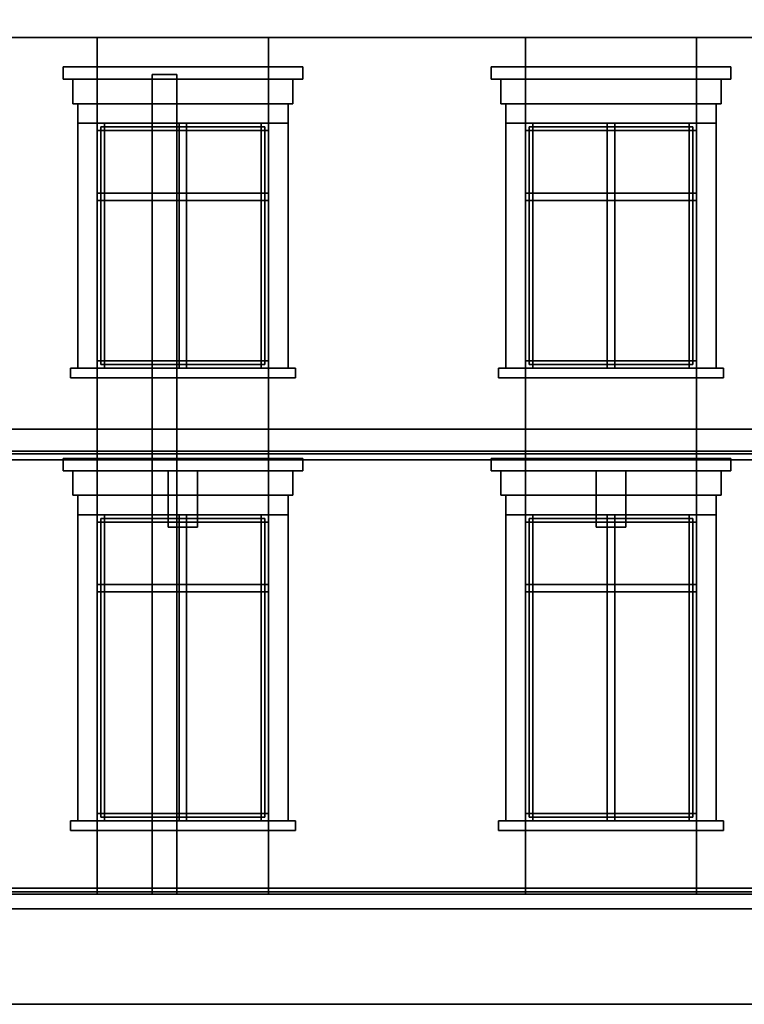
# Model space of a CAD drawing. Header units: metres. Extents: x 3 to 38.4, y 0 to 14.7.
# Tile 22 of 81: x 19.9 to 25.8, y 0 to 8. Entities that reach past the tile are written whole.
import ezdxf

# ---------------------------------------------------------------- set-up
doc = ezdxf.new("R2010")
doc.units = ezdxf.units.M
for name, color, linetype in [('FRAME', 8, 'Continuous'), ('GLASS', 5, 'Continuous'), ('GROUND', 8, 'Continuous'), ('INTERIOR_FLOOR', 8, 'Continuous'), ('INTERIOR_WALL', 8, 'Continuous'), ('PLASTER', 8, 'Continuous'), ('RUSTIC', 8, 'Continuous'), ('STUCCO', 8, 'Continuous')]:
    doc.layers.add(name, color=color, linetype=linetype)

msp = doc.modelspace()

# ---------------------------------------------------------------- linework, layer by layer
at = {"layer": 'FRAME'}
for points in [[(21.95, 7.14), (20.55, 7.14), (20.55, 7.2), (21.95, 7.2)], [(20.61, 5.2), (20.55, 5.2), (20.55, 7.2), (20.61, 7.2)], [(20.55, 7.14), (21.95, 7.14), (21.95, 7.2), (20.55, 7.2)], [(20.55, 5.2), (20.61, 5.2), (20.61, 7.2), (20.55, 7.2)], [(21.95, 7.14), (20.55, 7.14), (20.55, 7.2), (21.95, 7.2)], [(20.61, 5.2), (20.55, 5.2), (20.55, 7.2), (20.61, 7.2)], [(20.55, 7.14), (21.95, 7.14), (21.95, 7.2), (20.55, 7.2)], [(20.55, 5.2), (20.61, 5.2), (20.61, 7.2), (20.55, 7.2)], [(21.28, 5.2), (21.22, 5.2), (21.22, 7.2), (21.28, 7.2)], [(21.22, 5.2), (21.28, 5.2), (21.28, 7.2), (21.22, 7.2)], [(21.28, 5.2), (21.22, 5.2), (21.22, 7.2), (21.28, 7.2)], [(21.22, 5.2), (21.28, 5.2), (21.28, 7.2), (21.22, 7.2)], [(21.95, 5.2), (21.89, 5.2), (21.89, 7.2), (21.95, 7.2)], [(21.89, 5.2), (21.95, 5.2), (21.95, 7.2), (21.89, 7.2)], [(21.95, 5.2), (21.89, 5.2), (21.89, 7.2), (21.95, 7.2)], [(21.89, 5.2), (21.95, 5.2), (21.95, 7.2), (21.89, 7.2)], [(25.45, 7.14), (24.05, 7.14), (24.05, 7.2), (25.45, 7.2)], [(24.11, 5.2), (24.05, 5.2), (24.05, 7.2), (24.11, 7.2)], [(24.05, 7.14), (25.45, 7.14), (25.45, 7.2), (24.05, 7.2)], [(24.05, 5.2), (24.11, 5.2), (24.11, 7.2), (24.05, 7.2)], [(25.45, 7.14), (24.05, 7.14), (24.05, 7.2), (25.45, 7.2)], [(24.11, 5.2), (24.05, 5.2), (24.05, 7.2), (24.11, 7.2)], [(24.05, 7.14), (25.45, 7.14), (25.45, 7.2), (24.05, 7.2)], [(24.05, 5.2), (24.11, 5.2), (24.11, 7.2), (24.05, 7.2)], [(24.78, 5.2), (24.72, 5.2), (24.72, 7.2), (24.78, 7.2)], [(24.72, 5.2), (24.78, 5.2), (24.78, 7.2), (24.72, 7.2)], [(24.78, 5.2), (24.72, 5.2), (24.72, 7.2), (24.78, 7.2)], [(24.72, 5.2), (24.78, 5.2), (24.78, 7.2), (24.72, 7.2)], [(25.45, 5.2), (25.39, 5.2), (25.39, 7.2), (25.45, 7.2)], [(25.39, 5.2), (25.45, 5.2), (25.45, 7.2), (25.39, 7.2)], [(25.45, 5.2), (25.39, 5.2), (25.39, 7.2), (25.45, 7.2)], [(25.39, 5.2), (25.45, 5.2), (25.45, 7.2), (25.39, 7.2)], [(21.95, 6.57), (20.55, 6.57), (20.55, 6.63), (21.95, 6.63)], [(20.55, 6.57), (21.95, 6.57), (21.95, 6.63), (20.55, 6.63)], [(21.95, 6.57), (20.55, 6.57), (20.55, 6.63), (21.95, 6.63)], [(20.55, 6.57), (21.95, 6.57), (21.95, 6.63), (20.55, 6.63)], [(25.45, 6.57), (24.05, 6.57), (24.05, 6.63), (25.45, 6.63)], [(24.05, 6.57), (25.45, 6.57), (25.45, 6.63), (24.05, 6.63)], [(25.45, 6.57), (24.05, 6.57), (24.05, 6.63), (25.45, 6.63)], [(24.05, 6.57), (25.45, 6.57), (25.45, 6.63), (24.05, 6.63)], [(21.95, 5.2), (20.55, 5.2), (20.55, 5.26), (21.95, 5.26)], [(20.55, 5.2), (21.95, 5.2), (21.95, 5.26), (20.55, 5.26)], [(21.95, 5.2), (20.55, 5.2), (20.55, 5.26), (21.95, 5.26)], [(20.55, 5.2), (21.95, 5.2), (21.95, 5.26), (20.55, 5.26)], [(25.45, 5.2), (24.05, 5.2), (24.05, 5.26), (25.45, 5.26)], [(24.05, 5.2), (25.45, 5.2), (25.45, 5.26), (24.05, 5.26)], [(25.45, 5.2), (24.05, 5.2), (24.05, 5.26), (25.45, 5.26)], [(24.05, 5.2), (25.45, 5.2), (25.45, 5.26), (24.05, 5.26)], [(21.95, 3.94), (20.55, 3.94), (20.55, 4), (21.95, 4)], [(20.61, 1.5), (20.55, 1.5), (20.55, 4), (20.61, 4)], [(20.55, 3.94), (21.95, 3.94), (21.95, 4), (20.55, 4)], [(20.55, 1.5), (20.61, 1.5), (20.61, 4), (20.55, 4)], [(21.95, 3.94), (20.55, 3.94), (20.55, 4), (21.95, 4)], [(20.61, 1.5), (20.55, 1.5), (20.55, 4), (20.61, 4)], [(20.55, 3.94), (21.95, 3.94), (21.95, 4), (20.55, 4)], [(20.55, 1.5), (20.61, 1.5), (20.61, 4), (20.55, 4)], [(21.28, 1.5), (21.22, 1.5), (21.22, 4), (21.28, 4)], [(21.22, 1.5), (21.28, 1.5), (21.28, 4), (21.22, 4)], [(21.28, 1.5), (21.22, 1.5), (21.22, 4), (21.28, 4)], [(21.22, 1.5), (21.28, 1.5), (21.28, 4), (21.22, 4)], [(21.95, 1.5), (21.89, 1.5), (21.89, 4), (21.95, 4)], [(21.89, 1.5), (21.95, 1.5), (21.95, 4), (21.89, 4)], [(21.95, 1.5), (21.89, 1.5), (21.89, 4), (21.95, 4)], [(21.89, 1.5), (21.95, 1.5), (21.95, 4), (21.89, 4)], [(25.45, 3.94), (24.05, 3.94), (24.05, 4), (25.45, 4)], [(24.11, 1.5), (24.05, 1.5), (24.05, 4), (24.11, 4)], [(24.05, 3.94), (25.45, 3.94), (25.45, 4), (24.05, 4)], [(24.05, 1.5), (24.11, 1.5), (24.11, 4), (24.05, 4)], [(25.45, 3.94), (24.05, 3.94), (24.05, 4), (25.45, 4)], [(24.11, 1.5), (24.05, 1.5), (24.05, 4), (24.11, 4)], [(24.05, 3.94), (25.45, 3.94), (25.45, 4), (24.05, 4)], [(24.05, 1.5), (24.11, 1.5), (24.11, 4), (24.05, 4)], [(24.78, 1.5), (24.72, 1.5), (24.72, 4), (24.78, 4)], [(24.72, 1.5), (24.78, 1.5), (24.78, 4), (24.72, 4)], [(24.78, 1.5), (24.72, 1.5), (24.72, 4), (24.78, 4)], [(24.72, 1.5), (24.78, 1.5), (24.78, 4), (24.72, 4)], [(25.45, 1.5), (25.39, 1.5), (25.39, 4), (25.45, 4)], [(25.39, 1.5), (25.45, 1.5), (25.45, 4), (25.39, 4)], [(25.45, 1.5), (25.39, 1.5), (25.39, 4), (25.45, 4)], [(25.39, 1.5), (25.45, 1.5), (25.45, 4), (25.39, 4)], [(21.95, 3.37), (20.55, 3.37), (20.55, 3.43), (21.95, 3.43)], [(20.55, 3.37), (21.95, 3.37), (21.95, 3.43), (20.55, 3.43)], [(21.95, 3.37), (20.55, 3.37), (20.55, 3.43), (21.95, 3.43)], [(20.55, 3.37), (21.95, 3.37), (21.95, 3.43), (20.55, 3.43)], [(25.45, 3.37), (24.05, 3.37), (24.05, 3.43), (25.45, 3.43)], [(24.05, 3.37), (25.45, 3.37), (25.45, 3.43), (24.05, 3.43)], [(25.45, 3.37), (24.05, 3.37), (24.05, 3.43), (25.45, 3.43)], [(24.05, 3.37), (25.45, 3.37), (25.45, 3.43), (24.05, 3.43)], [(21.95, 1.5), (20.55, 1.5), (20.55, 1.56), (21.95, 1.56)], [(20.55, 1.5), (21.95, 1.5), (21.95, 1.56), (20.55, 1.56)], [(21.95, 1.5), (20.55, 1.5), (20.55, 1.56), (21.95, 1.56)], [(20.55, 1.5), (21.95, 1.5), (21.95, 1.56), (20.55, 1.56)], [(25.45, 1.5), (24.05, 1.5), (24.05, 1.56), (25.45, 1.56)], [(24.05, 1.5), (25.45, 1.5), (25.45, 1.56), (24.05, 1.56)], [(25.45, 1.5), (24.05, 1.5), (24.05, 1.56), (25.45, 1.56)], [(24.05, 1.5), (25.45, 1.5), (25.45, 1.56), (24.05, 1.56)]]:
    msp.add_lwpolyline(points, close=True, dxfattribs=at)
at = {"layer": 'GLASS'}
for points in [[(21.92, 5.23), (20.58, 5.23), (20.58, 7.17), (21.92, 7.17)], [(20.58, 5.23), (21.92, 5.23), (21.92, 7.17), (20.58, 7.17)], [(21.92, 5.23), (20.58, 5.23), (20.58, 7.17), (21.92, 7.17)], [(20.58, 5.23), (21.92, 5.23), (21.92, 7.17), (20.58, 7.17)], [(25.42, 5.23), (24.08, 5.23), (24.08, 7.17), (25.42, 7.17)], [(24.08, 5.23), (25.42, 5.23), (25.42, 7.17), (24.08, 7.17)], [(25.42, 5.23), (24.08, 5.23), (24.08, 7.17), (25.42, 7.17)], [(24.08, 5.23), (25.42, 5.23), (25.42, 7.17), (24.08, 7.17)], [(21.92, 1.53), (20.58, 1.53), (20.58, 3.97), (21.92, 3.97)], [(20.58, 1.53), (21.92, 1.53), (21.92, 3.97), (20.58, 3.97)], [(21.92, 1.53), (20.58, 1.53), (20.58, 3.97), (21.92, 3.97)], [(20.58, 1.53), (21.92, 1.53), (21.92, 3.97), (20.58, 3.97)], [(25.42, 1.53), (24.08, 1.53), (24.08, 3.97), (25.42, 3.97)], [(24.08, 1.53), (25.42, 1.53), (25.42, 3.97), (24.08, 3.97)], [(25.42, 1.53), (24.08, 1.53), (24.08, 3.97), (25.42, 3.97)], [(24.08, 1.53), (25.42, 1.53), (25.42, 3.97), (24.08, 3.97)]]:
    msp.add_lwpolyline(points, close=True, dxfattribs=at)
at = {"layer": 'GROUND'}
msp.add_line((3, 0), (37.42, 0), dxfattribs=at)
at = {"layer": 'INTERIOR_FLOOR'}
for points in [[(29.55, 4.5), (16.45, 4.5), (16.45, 4.52), (29.55, 4.52)], [(16.45, 4.5), (29.55, 4.5), (29.55, 4.52), (16.45, 4.52)], [(29.55, 0.9), (16.45, 0.9), (16.45, 0.92), (29.55, 0.92)], [(16.45, 0.9), (29.55, 0.9), (29.55, 0.92), (16.45, 0.92)]]:
    msp.add_lwpolyline(points, close=True, dxfattribs=at)
at = {"layer": 'INTERIOR_WALL'}
for points in [[(21.2, 0.9), (21, 0.9), (21, 7.6), (21.2, 7.6)], [(21, 0.9), (21.2, 0.9), (21.2, 7.6), (21, 7.6)]]:
    msp.add_lwpolyline(points, close=True, dxfattribs=at)
at = {"layer": 'PLASTER'}
for points in [[(20.55, 4.5), (18.45, 4.5), (18.45, 7.9), (20.55, 7.9)], [(18.45, 4.5), (20.55, 4.5), (20.55, 7.9), (18.45, 7.9)], [(20.55, 4.5), (18.45, 4.5), (18.45, 7.9), (20.55, 7.9)], [(18.45, 4.5), (20.55, 4.5), (20.55, 7.9), (18.45, 7.9)], [(21.95, 7.2), (20.55, 7.2), (20.55, 7.9), (21.95, 7.9)], [(20.55, 7.2), (21.95, 7.2), (21.95, 7.9), (20.55, 7.9)], [(21.95, 7.2), (20.55, 7.2), (20.55, 7.9), (21.95, 7.9)], [(20.55, 7.2), (21.95, 7.2), (21.95, 7.9), (20.55, 7.9)], [(24.05, 4.5), (21.95, 4.5), (21.95, 7.9), (24.05, 7.9)], [(21.95, 4.5), (24.05, 4.5), (24.05, 7.9), (21.95, 7.9)], [(24.05, 4.5), (21.95, 4.5), (21.95, 7.9), (24.05, 7.9)], [(21.95, 4.5), (24.05, 4.5), (24.05, 7.9), (21.95, 7.9)], [(25.45, 7.2), (24.05, 7.2), (24.05, 7.9), (25.45, 7.9)], [(24.05, 7.2), (25.45, 7.2), (25.45, 7.9), (24.05, 7.9)], [(25.45, 7.2), (24.05, 7.2), (24.05, 7.9), (25.45, 7.9)], [(24.05, 7.2), (25.45, 7.2), (25.45, 7.9), (24.05, 7.9)], [(27.55, 4.5), (25.45, 4.5), (25.45, 7.9), (27.55, 7.9)], [(25.45, 4.5), (27.55, 4.5), (27.55, 7.9), (25.45, 7.9)], [(27.55, 4.5), (25.45, 4.5), (25.45, 7.9), (27.55, 7.9)], [(25.45, 4.5), (27.55, 4.5), (27.55, 7.9), (25.45, 7.9)], [(22.15, 7.36), (20.35, 7.36), (20.35, 7.56), (22.15, 7.56)], [(20.35, 7.36), (22.15, 7.36), (22.15, 7.56), (20.35, 7.56)], [(22.15, 7.36), (20.35, 7.36), (20.35, 7.56), (22.15, 7.56)], [(20.35, 7.36), (22.15, 7.36), (22.15, 7.56), (20.35, 7.56)], [(25.65, 7.36), (23.85, 7.36), (23.85, 7.56), (25.65, 7.56)], [(23.85, 7.36), (25.65, 7.36), (25.65, 7.56), (23.85, 7.56)], [(25.65, 7.36), (23.85, 7.36), (23.85, 7.56), (25.65, 7.56)], [(23.85, 7.36), (25.65, 7.36), (25.65, 7.56), (23.85, 7.56)], [(21.95, 4.5), (20.55, 4.5), (20.55, 5.2), (21.95, 5.2)], [(20.55, 4.5), (21.95, 4.5), (21.95, 5.2), (20.55, 5.2)], [(21.95, 4.5), (20.55, 4.5), (20.55, 5.2), (21.95, 5.2)], [(20.55, 4.5), (21.95, 4.5), (21.95, 5.2), (20.55, 5.2)], [(25.45, 4.5), (24.05, 4.5), (24.05, 5.2), (25.45, 5.2)], [(24.05, 4.5), (25.45, 4.5), (25.45, 5.2), (24.05, 5.2)], [(25.45, 4.5), (24.05, 4.5), (24.05, 5.2), (25.45, 5.2)], [(24.05, 4.5), (25.45, 4.5), (25.45, 5.2), (24.05, 5.2)], [(20.55, 0.9), (18.45, 0.9), (18.45, 4.5), (20.55, 4.5)], [(18.45, 0.9), (20.55, 0.9), (20.55, 4.5), (18.45, 4.5)], [(20.55, 0.9), (18.45, 0.9), (18.45, 4.5), (20.55, 4.5)], [(18.45, 0.9), (20.55, 0.9), (20.55, 4.5), (18.45, 4.5)], [(21.95, 4), (20.55, 4), (20.55, 4.5), (21.95, 4.5)], [(20.55, 4), (21.95, 4), (21.95, 4.5), (20.55, 4.5)], [(21.95, 4), (20.55, 4), (20.55, 4.5), (21.95, 4.5)], [(20.55, 4), (21.95, 4), (21.95, 4.5), (20.55, 4.5)], [(24.05, 0.9), (21.95, 0.9), (21.95, 4.5), (24.05, 4.5)], [(21.95, 0.9), (24.05, 0.9), (24.05, 4.5), (21.95, 4.5)], [(24.05, 0.9), (21.95, 0.9), (21.95, 4.5), (24.05, 4.5)], [(21.95, 0.9), (24.05, 0.9), (24.05, 4.5), (21.95, 4.5)], [(25.45, 4), (24.05, 4), (24.05, 4.5), (25.45, 4.5)], [(24.05, 4), (25.45, 4), (25.45, 4.5), (24.05, 4.5)], [(25.45, 4), (24.05, 4), (24.05, 4.5), (25.45, 4.5)], [(24.05, 4), (25.45, 4), (25.45, 4.5), (24.05, 4.5)], [(27.55, 0.9), (25.45, 0.9), (25.45, 4.5), (27.55, 4.5)], [(25.45, 0.9), (27.55, 0.9), (27.55, 4.5), (25.45, 4.5)], [(27.55, 0.9), (25.45, 0.9), (25.45, 4.5), (27.55, 4.5)], [(25.45, 0.9), (27.55, 0.9), (27.55, 4.5), (25.45, 4.5)], [(22.15, 4.16), (20.35, 4.16), (20.35, 4.36), (22.15, 4.36)], [(20.35, 4.16), (22.15, 4.16), (22.15, 4.36), (20.35, 4.36)], [(22.15, 4.16), (20.35, 4.16), (20.35, 4.36), (22.15, 4.36)], [(20.35, 4.16), (22.15, 4.16), (22.15, 4.36), (20.35, 4.36)], [(25.65, 4.16), (23.85, 4.16), (23.85, 4.36), (25.65, 4.36)], [(23.85, 4.16), (25.65, 4.16), (25.65, 4.36), (23.85, 4.36)], [(25.65, 4.16), (23.85, 4.16), (23.85, 4.36), (25.65, 4.36)], [(23.85, 4.16), (25.65, 4.16), (25.65, 4.36), (23.85, 4.36)], [(21.95, 0.9), (20.55, 0.9), (20.55, 1.5), (21.95, 1.5)], [(20.55, 0.9), (21.95, 0.9), (21.95, 1.5), (20.55, 1.5)], [(21.95, 0.9), (20.55, 0.9), (20.55, 1.5), (21.95, 1.5)], [(20.55, 0.9), (21.95, 0.9), (21.95, 1.5), (20.55, 1.5)], [(25.45, 0.9), (24.05, 0.9), (24.05, 1.5), (25.45, 1.5)], [(24.05, 0.9), (25.45, 0.9), (25.45, 1.5), (24.05, 1.5)], [(25.45, 0.9), (24.05, 0.9), (24.05, 1.5), (25.45, 1.5)], [(24.05, 0.9), (25.45, 0.9), (25.45, 1.5), (24.05, 1.5)]]:
    msp.add_lwpolyline(points, close=True, dxfattribs=at)
at = {"layer": 'RUSTIC'}
for points in [[(30, 0), (16, 0), (16, 0.9), (30, 0.9)], [(16, 0), (30, 0), (30, 0.9), (16, 0.9)]]:
    msp.add_lwpolyline(points, close=True, dxfattribs=at)
at = {"layer": 'STUCCO'}
for points in [[(30.06, 7.9), (15.94, 7.9), (15.94, 8.3861), (30.06, 8.3861)], [(15.94, 7.9), (30.06, 7.9), (30.06, 8.3861), (15.94, 8.3861)], [(22.23, 7.56), (20.27, 7.56), (20.27, 7.66), (22.23, 7.66)], [(20.27, 7.56), (22.23, 7.56), (22.23, 7.66), (20.27, 7.66)], [(22.23, 7.56), (20.27, 7.56), (20.27, 7.66), (22.23, 7.66)], [(20.27, 7.56), (22.23, 7.56), (22.23, 7.66), (20.27, 7.66)], [(25.73, 7.56), (23.77, 7.56), (23.77, 7.66), (25.73, 7.66)], [(23.77, 7.56), (25.73, 7.56), (25.73, 7.66), (23.77, 7.66)], [(25.73, 7.56), (23.77, 7.56), (23.77, 7.66), (25.73, 7.66)], [(23.77, 7.56), (25.73, 7.56), (25.73, 7.66), (23.77, 7.66)], [(22.11, 7.2), (20.39, 7.2), (20.39, 7.36), (22.11, 7.36)], [(20.39, 7.2), (22.11, 7.2), (22.11, 7.36), (20.39, 7.36)], [(22.11, 7.2), (20.39, 7.2), (20.39, 7.36), (22.11, 7.36)], [(20.39, 7.2), (22.11, 7.2), (22.11, 7.36), (20.39, 7.36)], [(25.61, 7.2), (23.89, 7.2), (23.89, 7.36), (25.61, 7.36)], [(23.89, 7.2), (25.61, 7.2), (25.61, 7.36), (23.89, 7.36)], [(25.61, 7.2), (23.89, 7.2), (23.89, 7.36), (25.61, 7.36)], [(23.89, 7.2), (25.61, 7.2), (25.61, 7.36), (23.89, 7.36)], [(20.55, 5.2), (20.39, 5.2), (20.39, 7.2), (20.55, 7.2)], [(20.39, 5.2), (20.55, 5.2), (20.55, 7.2), (20.39, 7.2)], [(20.55, 5.2), (20.39, 5.2), (20.39, 7.2), (20.55, 7.2)], [(20.39, 5.2), (20.55, 5.2), (20.55, 7.2), (20.39, 7.2)], [(22.11, 5.2), (21.95, 5.2), (21.95, 7.2), (22.11, 7.2)], [(21.95, 5.2), (22.11, 5.2), (22.11, 7.2), (21.95, 7.2)], [(22.11, 5.2), (21.95, 5.2), (21.95, 7.2), (22.11, 7.2)], [(21.95, 5.2), (22.11, 5.2), (22.11, 7.2), (21.95, 7.2)], [(24.05, 5.2), (23.89, 5.2), (23.89, 7.2), (24.05, 7.2)], [(23.89, 5.2), (24.05, 5.2), (24.05, 7.2), (23.89, 7.2)], [(24.05, 5.2), (23.89, 5.2), (23.89, 7.2), (24.05, 7.2)], [(23.89, 5.2), (24.05, 5.2), (24.05, 7.2), (23.89, 7.2)], [(25.61, 5.2), (25.45, 5.2), (25.45, 7.2), (25.61, 7.2)], [(25.45, 5.2), (25.61, 5.2), (25.61, 7.2), (25.45, 7.2)], [(25.61, 5.2), (25.45, 5.2), (25.45, 7.2), (25.61, 7.2)], [(25.45, 5.2), (25.61, 5.2), (25.61, 7.2), (25.45, 7.2)], [(22.17, 5.12), (20.33, 5.12), (20.33, 5.2), (22.17, 5.2)], [(20.33, 5.12), (22.17, 5.12), (22.17, 5.2), (20.33, 5.2)], [(22.17, 5.12), (20.33, 5.12), (20.33, 5.2), (22.17, 5.2)], [(20.33, 5.12), (22.17, 5.12), (22.17, 5.2), (20.33, 5.2)], [(25.67, 5.12), (23.83, 5.12), (23.83, 5.2), (25.67, 5.2)], [(23.83, 5.12), (25.67, 5.12), (25.67, 5.2), (23.83, 5.2)], [(25.67, 5.12), (23.83, 5.12), (23.83, 5.2), (25.67, 5.2)], [(23.83, 5.12), (25.67, 5.12), (25.67, 5.2), (23.83, 5.2)], [(30.08, 4.45), (15.92, 4.45), (15.92, 4.7), (30.08, 4.7)], [(15.92, 4.45), (30.08, 4.45), (30.08, 4.7), (15.92, 4.7)], [(22.23, 4.36), (20.27, 4.36), (20.27, 4.46), (22.23, 4.46)], [(20.27, 4.36), (22.23, 4.36), (22.23, 4.46), (20.27, 4.46)], [(22.23, 4.36), (20.27, 4.36), (20.27, 4.46), (22.23, 4.46)], [(20.27, 4.36), (22.23, 4.36), (22.23, 4.46), (20.27, 4.46)], [(25.73, 4.36), (23.77, 4.36), (23.77, 4.46), (25.73, 4.46)], [(23.77, 4.36), (25.73, 4.36), (25.73, 4.46), (23.77, 4.46)], [(25.73, 4.36), (23.77, 4.36), (23.77, 4.46), (25.73, 4.46)], [(23.77, 4.36), (25.73, 4.36), (25.73, 4.46), (23.77, 4.46)], [(21.37, 3.9), (21.13, 3.9), (21.13, 4.36), (21.37, 4.36)], [(21.13, 3.9), (21.37, 3.9), (21.37, 4.36), (21.13, 4.36)], [(21.37, 3.9), (21.13, 3.9), (21.13, 4.36), (21.37, 4.36)], [(21.13, 3.9), (21.37, 3.9), (21.37, 4.36), (21.13, 4.36)], [(24.87, 3.9), (24.63, 3.9), (24.63, 4.36), (24.87, 4.36)], [(24.63, 3.9), (24.87, 3.9), (24.87, 4.36), (24.63, 4.36)], [(24.87, 3.9), (24.63, 3.9), (24.63, 4.36), (24.87, 4.36)], [(24.63, 3.9), (24.87, 3.9), (24.87, 4.36), (24.63, 4.36)], [(22.11, 4), (20.39, 4), (20.39, 4.16), (22.11, 4.16)], [(20.39, 4), (22.11, 4), (22.11, 4.16), (20.39, 4.16)], [(22.11, 4), (20.39, 4), (20.39, 4.16), (22.11, 4.16)], [(20.39, 4), (22.11, 4), (22.11, 4.16), (20.39, 4.16)], [(25.61, 4), (23.89, 4), (23.89, 4.16), (25.61, 4.16)], [(23.89, 4), (25.61, 4), (25.61, 4.16), (23.89, 4.16)], [(25.61, 4), (23.89, 4), (23.89, 4.16), (25.61, 4.16)], [(23.89, 4), (25.61, 4), (25.61, 4.16), (23.89, 4.16)], [(20.55, 1.5), (20.39, 1.5), (20.39, 4), (20.55, 4)], [(20.39, 1.5), (20.55, 1.5), (20.55, 4), (20.39, 4)], [(20.55, 1.5), (20.39, 1.5), (20.39, 4), (20.55, 4)], [(20.39, 1.5), (20.55, 1.5), (20.55, 4), (20.39, 4)], [(22.11, 1.5), (21.95, 1.5), (21.95, 4), (22.11, 4)], [(21.95, 1.5), (22.11, 1.5), (22.11, 4), (21.95, 4)], [(22.11, 1.5), (21.95, 1.5), (21.95, 4), (22.11, 4)], [(21.95, 1.5), (22.11, 1.5), (22.11, 4), (21.95, 4)], [(24.05, 1.5), (23.89, 1.5), (23.89, 4), (24.05, 4)], [(23.89, 1.5), (24.05, 1.5), (24.05, 4), (23.89, 4)], [(24.05, 1.5), (23.89, 1.5), (23.89, 4), (24.05, 4)], [(23.89, 1.5), (24.05, 1.5), (24.05, 4), (23.89, 4)], [(25.61, 1.5), (25.45, 1.5), (25.45, 4), (25.61, 4)], [(25.45, 1.5), (25.61, 1.5), (25.61, 4), (25.45, 4)], [(25.61, 1.5), (25.45, 1.5), (25.45, 4), (25.61, 4)], [(25.45, 1.5), (25.61, 1.5), (25.61, 4), (25.45, 4)], [(22.17, 1.42), (20.33, 1.42), (20.33, 1.5), (22.17, 1.5)], [(20.33, 1.42), (22.17, 1.42), (22.17, 1.5), (20.33, 1.5)], [(22.17, 1.42), (20.33, 1.42), (20.33, 1.5), (22.17, 1.5)], [(20.33, 1.42), (22.17, 1.42), (22.17, 1.5), (20.33, 1.5)], [(25.67, 1.42), (23.83, 1.42), (23.83, 1.5), (25.67, 1.5)], [(23.83, 1.42), (25.67, 1.42), (25.67, 1.5), (23.83, 1.5)], [(25.67, 1.42), (23.83, 1.42), (23.83, 1.5), (25.67, 1.5)], [(23.83, 1.42), (25.67, 1.42), (25.67, 1.5), (23.83, 1.5)], [(30.1, 0.78), (15.9, 0.78), (15.9, 0.95), (30.1, 0.95)], [(15.9, 0.78), (30.1, 0.78), (30.1, 0.95), (15.9, 0.95)]]:
    msp.add_lwpolyline(points, close=True, dxfattribs=at)

doc.saveas('drawing.dxf')
